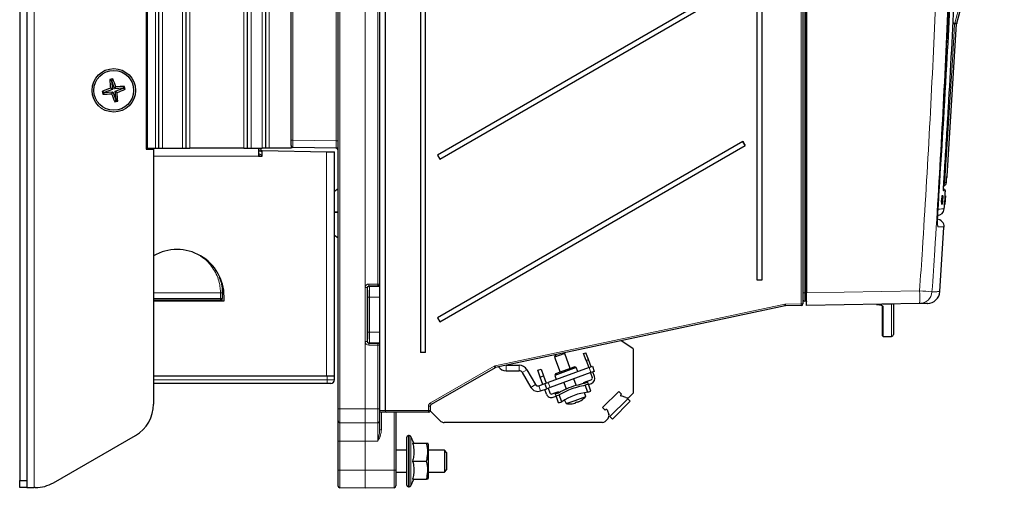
# Model space of a CAD drawing. Header units: millimetres. Extents: x 5 to 418, y 2 to 292.
# Tile 41 of 49: x 174 to 265, y 126 to 169. Entities that reach past the tile are written whole.
import ezdxf

# ---------------------------------------------------------------- set-up
doc = ezdxf.new("R2010")
doc.units = ezdxf.units.MM

msp = doc.modelspace()

# ---------------------------------------------------------------- linework, layer by layer
at = {"color": 7, "linetype": 'Continuous', "lineweight": 18}
for p, q in [((175.4007, 125.8844), (175.4007, 250.8844)), ((203.5645, 243.8177), (203.5645, 133.151)), ((205.8978, 133.151), (205.8978, 243.8177)), ((205.9036, 243.8177), (205.9036, 133.151)), ((246.3993, 243.1513), (246.3993, 143.8176)), ((246.5013, 143.8176), (246.5013, 243.1513)), ((185.834, 238.8177), (185.834, 157.151)), ((186.5674, 157.151), (186.5674, 238.8177)), ((187.234, 157.151), (187.234, 238.8177)), ((189.0674, 157.151), (189.0674, 238.8177)), ((189.734, 157.151), (189.734, 238.8177)), ((194.734, 157.151), (194.734, 238.8177)), ((195.4007, 157.151), (195.4007, 238.8177)), ((196.4007, 157.151), (196.4007, 238.8177)), ((197.0674, 157.151), (197.0674, 238.8177)), ((199.2311, 238.8177), (199.2311, 157.8904)), ((203.2369, 157.8204), (203.2369, 238.8177)), ((246.0704, 142.8148), (246.0704, 239.359)), ((207.0703, 144.6378), (207.0703, 182.9143)), ((260.2145, 168.6011), (260.2253, 168.6666)), ((260.3986, 168.6011), (260.2145, 168.6011)), ((260.2253, 168.6666), (260.4093, 168.6666)), ((199.0674, 157.8904), (199.2311, 157.8904)), ((199.2311, 157.8904), (203.2369, 157.8204)), ((196.2888, 156.8901), (196.3589, 156.9602)), ((203.2369, 157.8204), (203.4007, 157.8204)), ((196.0674, 156.4177), (186.4007, 156.4177)), ((196.2888, 156.8901), (196.0674, 156.8459)), ((196.2674, 156.5783), (196.0674, 156.6116)), ((196.2674, 156.5783), (196.4007, 156.4449)), ((196.4007, 156.7782), (196.2888, 156.8901)), ((202.334, 136.151), (202.334, 156.8177)), ((259.4823, 154.4493), (259.4826, 154.4543)), ((259.0719, 152.563), (259.0684, 152.5632)), ((259.3456, 152.5091), (259.3451, 152.5091)), ((259.0514, 152.2622), (259.049, 152.2624)), ((205.9065, 139.3306), (205.9065, 144.3048)), ((206.0702, 144.3048), (205.9065, 144.3048)), ((206.0702, 144.3048), (206.0702, 139.3306)), ((206.1235, 144.2515), (206.0702, 144.3048)), ((207.0674, 144.4711), (206.237, 144.4714)), ((206.237, 144.4714), (206.2902, 144.4182)), ((206.2399, 144.638), (207.0703, 144.6378)), ((206.2902, 144.4182), (207.234, 144.4182)), ((207.0674, 144.4528), (207.0674, 144.4711)), ((207.234, 144.6378), (207.0703, 144.6378)), ((186.4007, 143.8202), (192.5674, 143.8202)), ((192.5674, 143.8152), (186.4007, 143.8152)), ((192.5674, 143.8202), (192.5674, 143.8228)), ((192.5674, 143.8152), (192.5674, 143.8202)), ((192.5674, 143.3177), (192.5674, 143.8152)), ((192.5674, 143.8152), (192.734, 143.8152)), ((206.1378, 140.2171), (206.1378, 143.4183)), ((206.3045, 143.4183), (206.1378, 143.4183)), ((206.3045, 143.4183), (207.234, 143.4183)), ((206.3045, 143.4183), (206.3045, 140.2171)), ((246.3993, 143.8176), (246.234, 143.8176)), ((246.5013, 143.8176), (246.3993, 143.8176)), ((246.5013, 143.8176), (246.5674, 143.8176)), ((246.5674, 143.8235), (256.9847, 144.0053)), ((186.4007, 143.3177), (192.5674, 143.3177)), ((192.5674, 143.151), (192.5674, 143.3177)), ((192.5674, 143.3177), (192.734, 143.3177)), ((192.5674, 143.151), (192.5674, 143.0844)), ((217.8858, 137.114), (244.5525, 142.7822)), ((244.616, 142.7894), (246.0704, 142.8148)), ((246.0704, 142.8148), (246.234, 142.8148)), ((253.634, 142.5672), (253.634, 139.8073)), ((254.4007, 139.8073), (254.4007, 142.7792)), ((206.3045, 140.2171), (206.1378, 140.2171)), ((206.3045, 140.2171), (207.234, 140.2171)), ((206.0702, 139.3306), (205.9065, 139.3306)), ((206.0702, 139.3306), (206.1235, 139.3839)), ((206.2902, 139.2172), (206.237, 139.164)), ((206.237, 139.164), (207.0674, 139.1643)), ((207.0703, 138.9976), (206.2399, 138.9974)), ((206.2902, 139.2172), (207.234, 139.2172)), ((207.0674, 139.1643), (207.0674, 139.1826)), ((207.0703, 133.151), (207.0703, 138.9976)), ((207.0703, 138.9976), (207.234, 138.9976)), ((211.9037, 133.6786), (217.7884, 137.0766)), ((218.8768, 137.151), (218.8768, 136.651)), ((220.0862, 137.151), (220.0862, 136.651)), ((202.4007, 135.8177), (202.4007, 136.151)), ((220.8079, 136.7344), (220.3749, 136.4844)), ((226.7007, 136.4774), (226.5297, 136.9472)), ((186.4007, 135.8177), (202.4007, 135.8177)), ((202.4007, 135.8177), (202.4007, 135.4844)), ((202.4007, 135.8177), (203.0674, 135.8177)), ((221.5969, 135.3678), (221.1639, 135.1178)), ((221.8936, 135.2598), (222.0646, 134.79)), ((222.7709, 135.5791), (222.9419, 135.1093)), ((211.737, 132.9844), (211.737, 133.3898)), ((211.737, 133.3898), (211.9007, 133.3898)), ((203.4007, 133.151), (203.5645, 133.151)), ((203.5645, 133.151), (203.5645, 131.8585)), ((203.5645, 133.151), (205.8978, 133.151)), ((205.8978, 133.151), (205.9036, 133.151)), ((205.8978, 131.8178), (205.8978, 133.151)), ((205.9036, 133.151), (205.9036, 131.8178)), ((205.9036, 133.151), (207.0703, 133.151)), ((207.0703, 131.8381), (207.0703, 133.151)), ((207.234, 133.151), (207.0703, 133.151)), ((207.234, 132.9844), (207.734, 132.9844)), ((207.3978, 132.8177), (207.3978, 131.2032)), ((207.734, 132.9844), (211.737, 132.9844)), ((208.5703, 127.4844), (208.5703, 132.8177)), ((211.737, 132.9844), (211.9007, 132.9844)), ((203.5645, 131.8585), (203.5645, 130.151)), ((205.8978, 130.151), (205.8978, 131.8178)), ((205.9036, 131.8178), (205.9036, 130.151)), ((207.0703, 130.151), (207.0703, 131.8381)), ((207.234, 131.2032), (207.3978, 131.2032)), ((209.9007, 130.6844), (209.9007, 125.951)), ((209.9612, 125.951), (209.9612, 130.6844)), ((203.4007, 130.151), (203.5645, 130.151)), ((205.8978, 130.151), (203.5645, 130.151)), ((203.5645, 130.151), (203.5645, 127.4844)), ((205.8978, 130.151), (205.9036, 130.151)), ((205.8978, 127.4844), (205.8978, 130.151)), ((207.0703, 130.151), (205.9036, 130.151)), ((205.9036, 130.151), (205.9036, 127.4844)), ((210.1122, 130.5881), (210.1122, 126.0473)), ((203.4007, 127.4844), (203.5645, 127.4844)), ((203.5645, 127.4844), (203.5645, 125.8585)), ((203.5645, 127.4844), (205.8978, 127.4844)), ((205.8978, 127.4844), (205.9036, 127.4844)), ((205.8978, 125.8178), (205.8978, 127.4844)), ((205.9036, 127.4844), (208.5703, 127.4844)), ((205.9036, 127.4844), (205.9036, 125.8178)), ((208.5703, 125.8643), (208.5703, 127.4844)), ((208.5703, 127.4844), (208.734, 127.4844))]:
    msp.add_line(p, q, dxfattribs=at)
at = {"color": 7, "linetype": 'Continuous', "lineweight": 25}
for p, q in [((174.0674, 250.2177), (174.0674, 126.551)), ((174.734, 250.2177), (174.734, 126.551)), ((203.4007, 133.151), (203.4007, 243.8177)), ((246.5674, 243.1455), (246.5674, 143.8235)), ((185.734, 238.8844), (185.734, 157.051)), ((186.9007, 157.151), (186.9007, 238.8177)), ((189.4007, 157.151), (189.4007, 238.8177)), ((195.0674, 157.151), (195.0674, 238.8177)), ((196.734, 157.151), (196.734, 238.8177)), ((199.0674, 157.8904), (199.0674, 238.8177)), ((246.234, 239.359), (246.234, 142.8148)), ((207.734, 238.0845), (207.734, 132.9844)), ((211.0091, 238.3177), (211.0091, 138.3177)), ((211.45, 138.3177), (211.45, 238.3177)), ((242.0091, 144.9844), (242.0091, 238.3177)), ((242.45, 238.3177), (242.45, 144.9844)), ((207.234, 182.9143), (207.234, 144.6378)), ((260.4093, 168.6666), (262.5867, 176.7926)), ((240.6927, 172.7772), (212.5498, 156.5263)), ((212.7665, 156.151), (240.9093, 172.4019)), ((259.5233, 154.5717), (260.3986, 168.6011)), ((182.5253, 163.3671), (182.3659, 163.4813)), ((182.5442, 163.3713), (182.5253, 163.3671)), ((182.5253, 163.3671), (182.6105, 162.5625)), ((182.5442, 163.3713), (182.6392, 163.5429)), ((182.8122, 162.6079), (182.5442, 163.3713)), ((182.6105, 162.5625), (181.8471, 162.2945)), ((182.6105, 162.5625), (182.4242, 162.6803)), ((182.8122, 162.6079), (182.93, 162.7942)), ((183.6167, 162.6931), (182.8122, 162.6079)), ((182.8576, 162.4062), (183.621, 162.6742)), ((182.9428, 161.6017), (182.8576, 162.4062)), ((182.8576, 162.4062), (183.0439, 162.2884)), ((183.6167, 162.6931), (183.731, 162.8525)), ((183.621, 162.6742), (183.6167, 162.6931)), ((183.621, 162.6742), (183.7925, 162.5792)), ((181.8471, 162.2945), (181.6756, 162.3895)), ((181.8513, 162.2756), (181.7371, 162.1162)), ((181.8471, 162.2945), (181.8513, 162.2756)), ((181.8513, 162.2756), (182.6559, 162.3608)), ((182.6559, 162.3608), (182.5381, 162.1745)), ((182.6559, 162.3608), (182.9239, 161.5974)), ((182.9239, 161.5974), (182.8289, 161.4259)), ((182.9239, 161.5974), (182.9428, 161.6017)), ((182.9428, 161.6017), (183.1022, 161.4874)), ((199.0674, 157.3904), (199.0674, 157.8904)), ((185.834, 157.151), (185.734, 157.151)), ((185.734, 157.051), (186.4007, 157.051)), ((185.834, 157.151), (186.5674, 157.151)), ((186.4007, 157.051), (186.4007, 133.5824)), ((186.5674, 157.151), (186.9007, 157.151)), ((186.9007, 157.151), (187.234, 157.151)), ((187.234, 157.151), (189.0674, 157.151)), ((189.0674, 157.151), (189.4007, 157.151)), ((189.4007, 157.151), (189.734, 157.151)), ((194.734, 157.151), (189.734, 157.151)), ((194.734, 157.151), (195.0674, 157.151)), ((195.0674, 157.151), (195.4007, 157.151)), ((195.4007, 157.151), (196.4007, 157.151)), ((196.0674, 157.151), (196.0674, 156.4177)), ((196.0674, 156.9474), (196.2685, 156.9876)), ((196.3589, 156.9602), (196.4007, 156.9184)), ((196.734, 157.151), (196.4007, 157.151)), ((196.4007, 156.4177), (196.4007, 156.951)), ((196.4007, 156.951), (202.334, 156.8177)), ((197.0674, 157.151), (196.734, 157.151)), ((199.0674, 157.151), (197.0674, 157.151)), ((199.0674, 157.3904), (199.0674, 157.151)), ((203.2369, 157.1539), (199.2311, 157.2238)), ((240.6927, 157.7772), (212.5498, 141.5263)), ((212.7665, 141.151), (240.9093, 157.4019)), ((240.9093, 157.4019), (240.6927, 157.7772)), ((196.0674, 156.5446), (196.1943, 156.4177)), ((196.0674, 156.4177), (196.4007, 156.4177)), ((202.334, 156.8177), (203.0674, 156.8177)), ((203.0674, 136.151), (203.0674, 156.8177)), ((212.5498, 156.5263), (212.7665, 156.151)), ((203.4007, 153.401), (203.0674, 153.1676)), ((259.1514, 153.3954), (259.2089, 153.3903)), ((258.998, 152.5433), (258.982, 152.1774)), ((259.0312, 152.5411), (258.998, 152.5433)), ((259.0146, 152.5431), (258.998, 152.5433)), ((259.0479, 152.5409), (259.0146, 152.5431)), ((259.0312, 152.5411), (259.0152, 152.1751)), ((259.0152, 152.1751), (259.0479, 152.5409)), ((259.0479, 152.5409), (259.0312, 152.5411)), ((259.0374, 152.7523), (259.0377, 152.7592)), ((259.0709, 152.757), (259.0377, 152.7592)), ((259.0377, 152.7592), (259.0379, 152.7592)), ((259.0761, 152.757), (259.0432, 152.7591)), ((259.057, 152.4035), (259.0709, 152.757)), ((259.0577, 151.9916), (259.0974, 152.5877)), ((259.0901, 152.7568), (259.0579, 152.759)), ((259.1125, 152.7566), (259.0615, 151.9916)), ((259.0953, 152.7568), (259.0621, 152.4023)), ((259.0953, 152.7568), (259.0632, 152.7589)), ((259.0761, 152.757), (259.0684, 152.5632)), ((259.0829, 152.475), (259.069, 152.476)), ((259.0709, 152.757), (259.0761, 152.757)), ((259.0719, 152.563), (259.0901, 152.7568)), ((259.0889, 152.5654), (259.0774, 152.5662)), ((259.11, 152.7566), (259.0781, 152.7587)), ((259.1125, 152.7566), (259.0806, 152.7587)), ((259.0829, 152.475), (259.0889, 152.5654)), ((259.0901, 152.7568), (259.0953, 152.7568)), ((259.0977, 152.7496), (259.1034, 152.7684)), ((259.1367, 152.7661), (259.1041, 152.7683)), ((259.11, 152.7566), (259.1125, 152.7566)), ((259.1335, 152.5437), (259.1277, 152.5206)), ((259.3027, 152.5354), (259.2794, 152.1695)), ((259.336, 152.5332), (259.3027, 152.5354)), ((259.3048, 152.5354), (259.3027, 152.5354)), ((259.3381, 152.5332), (259.3048, 152.5354)), ((259.3127, 152.1673), (259.3381, 152.5332)), ((259.336, 152.5332), (259.3127, 152.1673)), ((259.3535, 152.7493), (259.3203, 152.7516)), ((259.3542, 152.7493), (259.3213, 152.7515)), ((259.3214, 152.1707), (259.3459, 152.5279)), ((259.3559, 152.7493), (259.3237, 152.7515)), ((259.3473, 152.5278), (259.3242, 152.1706)), ((259.3566, 152.7493), (259.3245, 152.7515)), ((259.3582, 152.7493), (259.3263, 152.7515)), ((259.3611, 152.7493), (259.3287, 152.7515)), ((259.3616, 152.7493), (259.3291, 152.7515)), ((259.3311, 152.3472), (259.3371, 152.4355)), ((259.3312, 152.396), (259.3535, 152.7493)), ((259.3458, 152.5198), (259.3313, 152.308)), ((259.3566, 152.7493), (259.3317, 152.3947)), ((259.3326, 152.308), (259.3456, 152.5091)), ((259.3371, 152.4355), (259.3346, 152.4357)), ((259.3381, 152.5332), (259.336, 152.5332)), ((259.3542, 152.7493), (259.3419, 152.5556)), ((259.3438, 152.5434), (259.3421, 152.5435)), ((259.3423, 152.5555), (259.3559, 152.7493)), ((259.3438, 152.5434), (259.344, 152.5532)), ((259.3535, 152.7493), (259.3542, 152.7493)), ((259.3547, 152.656), (259.3611, 152.7493)), ((259.3616, 152.7493), (259.3556, 152.656)), ((259.3559, 152.7493), (259.3566, 152.7493)), ((259.3611, 152.7493), (259.3616, 152.7493)), ((259.0152, 152.1751), (258.982, 152.1774)), ((259.0185, 151.992), (258.9852, 151.9943)), ((259.0185, 151.992), (259.057, 152.4035)), ((259.0236, 151.992), (259.0185, 151.992)), ((259.0483, 152.2552), (259.0236, 151.992)), ((259.0408, 151.9918), (259.0237, 151.993)), ((259.057, 152.4035), (259.0357, 152.405)), ((259.0408, 151.9918), (259.0514, 152.2622)), ((259.0459, 151.9918), (259.0408, 151.9918)), ((259.0621, 152.4023), (259.0459, 151.9918)), ((259.0577, 151.9916), (259.0459, 151.9924)), ((259.0845, 151.9816), (259.0521, 151.9837)), ((259.0615, 151.9916), (259.0577, 151.9916)), ((259.097, 152.3797), (259.0874, 152.3803)), ((259.1112, 152.2613), (259.1138, 152.2361)), ((259.3024, 151.9844), (259.2691, 151.9866)), ((259.3066, 151.9746), (259.2748, 151.9767)), ((259.3127, 152.1673), (259.2794, 152.1695)), ((259.3024, 151.9844), (259.3312, 152.396)), ((259.303, 151.9844), (259.3024, 151.9844)), ((259.3215, 152.2476), (259.303, 151.9844)), ((259.3052, 151.9844), (259.303, 151.9845)), ((259.3052, 151.9844), (259.3223, 152.2547)), ((259.3058, 151.9844), (259.3052, 151.9844)), ((259.3317, 152.3947), (259.3058, 151.9844)), ((259.3092, 151.9844), (259.3086, 151.9844)), ((259.3219, 152.1707), (259.3092, 151.9844)), ((259.3116, 151.9844), (259.3092, 151.9845)), ((259.3122, 151.9844), (259.3116, 151.9844)), ((259.3198, 152.1903), (259.3188, 152.1904)), ((259.3209, 152.2001), (259.3194, 152.2002)), ((259.3198, 152.1903), (259.3209, 152.2001)), ((259.3234, 152.2153), (259.3204, 152.2155)), ((259.3312, 152.396), (259.3285, 152.3961)), ((259.3311, 152.3472), (259.3287, 152.3474)), ((203.4007, 151.2551), (203.0674, 151.2444)), ((203.0674, 151.2411), (203.4007, 151.2517)), ((258.8539, 143.9376), (259.2151, 149.8926)), ((203.0674, 149.1344), (203.4007, 148.901)), ((192.6905, 144.8177), (192.6123, 144.8177)), ((207.234, 144.6378), (207.234, 144.6288)), ((207.234, 144.6288), (207.234, 139.0066)), ((242.45, 144.9844), (242.0091, 144.9844)), ((192.734, 143.8177), (192.734, 143.8152)), ((192.734, 143.8152), (192.734, 143.3177)), ((192.9007, 143.0844), (192.9007, 143.4844)), ((246.5674, 143.4904), (246.5013, 143.4893)), ((246.5674, 142.657), (246.5674, 143.8235)), ((192.5674, 143.151), (186.4007, 143.151)), ((186.4007, 143.0844), (192.9007, 143.0844)), ((192.734, 143.0844), (192.734, 143.3177)), ((244.5841, 142.6192), (217.9174, 136.951)), ((246.0703, 142.6482), (244.6159, 142.6228)), ((246.5013, 143.0517), (246.3993, 143.0526)), ((256.9847, 142.8388), (246.5674, 142.657)), ((253.5674, 142.6328), (253.5553, 142.6464)), ((254.4007, 142.7792), (253.5674, 142.7792)), ((253.5674, 139.874), (253.5674, 142.6328)), ((254.5674, 142.7966), (254.5674, 139.974)), ((212.5498, 141.5263), (212.7665, 141.151)), ((253.634, 139.8073), (254.4007, 139.8073)), ((207.234, 139.0066), (207.234, 138.9976)), ((207.234, 138.9976), (207.234, 133.151)), ((230.5598, 138.6838), (229.4744, 139.4075)), ((211.45, 138.3177), (211.0091, 138.3177)), ((223.4462, 138.1096), (223.3466, 137.896)), ((223.7795, 138.0536), (223.3466, 137.896)), ((223.4462, 138.1096), (223.5556, 138.1494)), ((224.2863, 138.238), (223.7795, 138.0536)), ((224.2863, 138.238), (224.188, 138.2838)), ((224.7925, 136.847), (224.2863, 138.238)), ((226.0263, 138.2328), (226.2456, 138.3126)), ((226.2543, 137.6064), (226.0263, 138.2328)), ((226.4736, 137.6862), (226.2456, 138.3126)), ((230.634, 134.7558), (230.634, 138.5452)), ((218.8605, 137.1514), (218.8768, 137.151)), ((218.8768, 137.151), (220.0862, 137.151)), ((223.3466, 137.896), (223.8528, 136.505)), ((225.2154, 137.0009), (223.43, 136.3511)), ((225.3436, 136.9412), (225.2154, 137.0009)), ((226.2543, 137.6064), (226.4736, 137.6862)), ((226.2543, 137.6064), (226.4984, 136.9358)), ((226.7176, 137.0156), (226.4736, 137.6862)), ((226.5297, 136.9472), (226.8429, 137.0612)), ((226.8429, 137.0612), (227.0139, 136.5914)), ((202.4007, 136.151), (186.4007, 136.151)), ((203.0674, 136.151), (202.4007, 136.151)), ((203.0674, 135.8177), (203.0674, 136.151)), ((217.8687, 136.9323), (211.9841, 133.5342)), ((218.8768, 136.651), (220.0862, 136.651)), ((220.3749, 136.4844), (221.1639, 135.1178)), ((220.8079, 136.7344), (221.5969, 135.3678)), ((221.7977, 136.6937), (222.1109, 136.8077)), ((222.0257, 136.0673), (221.7977, 136.6937)), ((222.0257, 136.0673), (222.3389, 136.1813)), ((222.1109, 136.8077), (222.3389, 136.1813)), ((222.3389, 136.1813), (222.583, 135.5107)), ((226.5297, 136.9472), (222.7709, 135.5791)), ((226.7007, 136.4774), (222.9419, 135.1093)), ((225.3436, 136.9412), (223.3702, 136.2229)), ((223.43, 136.3511), (223.3702, 136.2229)), ((223.3702, 136.2229), (223.507, 135.8471)), ((225.4804, 136.5653), (225.3436, 136.9412)), ((226.6694, 136.466), (226.8244, 136.0402)), ((227.0139, 136.5914), (226.7007, 136.4774)), ((227.0436, 136.12), (226.8887, 136.5458)), ((202.4007, 135.4844), (186.4007, 135.4844)), ((202.734, 135.4844), (202.4007, 135.4844)), ((221.8936, 135.2598), (222.4577, 135.4651)), ((222.2698, 135.3967), (222.0257, 136.0673)), ((222.4577, 135.4651), (222.7709, 135.5791)), ((222.6287, 134.9953), (222.4577, 135.4651)), ((224.1949, 135.5653), (224.4068, 134.9829)), ((225.3465, 135.325), (225.1346, 135.9073)), ((226.0208, 135.5704), (226.3645, 135.6955)), ((226.1115, 135.5039), (226.3965, 135.6076)), ((226.4647, 135.4202), (226.1798, 135.3165)), ((226.418, 134.6619), (226.1798, 135.3165)), ((226.3645, 135.6955), (226.7247, 135.8266)), ((226.3645, 135.6955), (226.3965, 135.6076)), ((226.4647, 135.4202), (226.3965, 135.6076)), ((226.703, 134.7656), (226.4647, 135.4202)), ((226.4785, 135.3822), (226.7448, 135.4792)), ((222.0646, 134.79), (222.6287, 134.9953)), ((222.5957, 134.5011), (222.4408, 134.9269)), ((222.9419, 135.1093), (222.6287, 134.9953)), ((222.754, 135.0409), (222.909, 134.6151)), ((223.1226, 134.5155), (223.3888, 134.6124)), ((223.2366, 134.2023), (223.5028, 134.2992)), ((223.3888, 134.6124), (223.7326, 134.7375)), ((223.4208, 134.5245), (223.3888, 134.6124)), ((223.4208, 134.5245), (223.7058, 134.6283)), ((223.489, 134.3371), (223.4208, 134.5245)), ((223.489, 134.3371), (223.774, 134.4408)), ((223.7273, 133.6825), (223.489, 134.3371)), ((224.0123, 133.7862), (223.774, 134.4408)), ((225.2442, 133.922), (226.224, 134.2786)), ((226.224, 134.2786), (226.1209, 134.626)), ((226.418, 134.6619), (226.703, 134.7656)), ((227.7736, 133.254), (229.2644, 134.7448)), ((229.5166, 134.4926), (229.2644, 134.7448)), ((229.5166, 134.4926), (229.4536, 134.4295)), ((229.9036, 134.169), (229.4731, 134.3367)), ((230.2603, 134.2439), (230.5364, 134.5201)), ((211.9007, 133.3898), (211.9007, 132.9844)), ((223.7273, 133.6825), (224.0123, 133.7862)), ((224.2629, 133.9498), (224.4072, 133.6174)), ((224.4072, 133.6174), (225.2442, 133.922)), ((225.26, 133.6862), (225.2616, 133.6755)), ((225.5544, 133.7836), (225.5553, 133.7823)), ((230.0923, 134.076), (228.4424, 132.4261)), ((230.328, 133.8403), (228.6781, 132.1904)), ((230.328, 133.8403), (230.0923, 134.076)), ((203.4007, 132.0251), (203.4007, 133.151)), ((207.234, 133.151), (207.234, 132.0048)), ((207.9007, 132.8177), (207.4007, 132.8177)), ((211.734, 132.8177), (207.9007, 132.8177)), ((208.734, 132.8177), (208.734, 127.4844)), ((212.7847, 132.0503), (211.8948, 132.9403)), ((227.7736, 133.254), (228.0258, 133.0018)), ((228.0889, 133.0648), (228.0258, 133.0018)), ((228.1817, 133.0453), (228.3494, 132.6148)), ((203.4007, 130.151), (203.4007, 132.0251)), ((205.8978, 131.8178), (203.5645, 131.8585)), ((207.0703, 131.8381), (205.9036, 131.8178)), ((207.234, 132.0048), (207.234, 131.2032)), ((227.7626, 131.8844), (213.1854, 131.8844)), ((228.2745, 132.2581), (227.9983, 131.982)), ((228.6781, 132.1904), (228.4424, 132.4261)), ((177.1742, 126.3309), (184.734, 130.6956)), ((209.9612, 130.6844), (209.9007, 130.6844)), ((203.4007, 127.4844), (203.4007, 130.151)), ((209.734, 126.1177), (209.734, 130.5177)), ((210.3938, 129.9844), (210.1122, 130.5881)), ((210.2736, 129.9844), (211.5642, 129.9844)), ((211.734, 129.8177), (211.6674, 129.9844)), ((211.734, 128.3177), (211.734, 129.8177)), ((209.734, 129.3177), (208.734, 129.3177)), ((213.2007, 129.3177), (211.734, 129.3177)), ((213.4007, 129.1177), (213.2007, 129.3177)), ((213.2007, 129.3177), (213.2007, 127.9613)), ((213.4007, 129.1177), (213.4007, 128.0326)), ((210.2736, 128.3177), (211.5642, 128.3177)), ((211.734, 126.8177), (211.734, 128.3177)), ((213.2007, 127.9613), (213.2007, 127.3177)), ((213.4007, 128.0326), (213.4007, 127.5177)), ((203.4007, 126.0251), (203.4007, 127.4844)), ((208.734, 127.4844), (208.734, 126.0309)), ((208.734, 127.3177), (209.734, 127.3177)), ((211.734, 127.3177), (213.2007, 127.3177)), ((213.2007, 127.3177), (213.4007, 127.5177)), ((174.0674, 126.551), (174.734, 126.551)), ((174.0674, 125.8844), (174.0674, 126.551)), ((174.734, 126.551), (174.734, 125.8844)), ((210.1122, 126.0473), (210.3938, 126.651)), ((210.2736, 126.651), (211.5642, 126.651)), ((211.6674, 126.651), (211.734, 126.8177)), ((174.734, 125.8844), (174.0674, 125.8844)), ((174.734, 125.8844), (175.4007, 125.8844)), ((175.5075, 125.8844), (175.4007, 125.8844)), ((205.8978, 125.8178), (203.5645, 125.8585)), ((208.5703, 125.8643), (205.9036, 125.8178)), ((209.9007, 125.951), (209.9612, 125.951))]:
    msp.add_line(p, q, dxfattribs=at)
at = {"color": 7, "linetype": 'Continuous', "lineweight": 18, "flags": 128}
for points in [[(264.7892, 185.6784), (264.6164, 185.0345), (263.9255, 182.4589), (261.1616, 172.1567), (260.2253, 168.6666)], [(260.2145, 168.6011), (260.173, 167.9357), (260.0067, 165.2742), (259.3115, 154.1458)], [(259.1886, 153.2788), (259.192, 153.2602), (259.193, 153.228)], [(258.671, 149.9024), (258.6659, 150.0367), (258.6447, 150.134)]]:
    msp.add_lwpolyline(points, dxfattribs=at)
at = {"color": 7, "linetype": 'Continuous', "lineweight": 25, "flags": 128}
for points in [[(259.3303, 152.7512), (259.3336, 152.8009), (259.3472, 153.0074), (259.3607, 153.2138)], [(259.251, 151.5625), (259.2649, 151.7689), (259.2787, 151.9753), (259.2793, 151.9845)]]:
    msp.add_lwpolyline(points, dxfattribs=at)
at = {"color": 7, "linetype": 'Continuous', "lineweight": 25}
for radius in [2, 1.8333]:
    msp.add_circle((182.734, 162.4844), radius, dxfattribs=at)
at = {"color": 7, "linetype": 'Continuous', "lineweight": 18}
for centre, radius, start, end in [((257.347, 125.4103), 43.2859, 86.201525, 86.465978), ((257.2509, 158.2556), 10.8276, 74.055713, 75.177151), ((192.9291, 156.2435), 3.4213, 10.894636, 12.561301), ((258.9742, 153.9998), 0.3334, 314.54316, 356.43635), ((258.396, 140.7255), 13.4515, 86.097181, 86.429568), ((258.0168, 151.5804), 0.6674, 330.838157, 356.172617), ((206.2902, 144.2515), 0.1667, 90.020437, 179.979563), ((203.7521, 144.5981), 2.4881, 357.08066, 0.91934), ((204.5825, 144.5978), 2.4881, 357.08066, 0.91934), ((207.0674, 144.6378), 0.1667, 269.995637, 359.995636), ((207.0674, 144.6195), 0.1667, 269.995637, 359.995636), ((192.609, 142.4504), 1.373, 84.774686, 91.737475), ((192.609, 142.4426), 1.3782, 84.794765, 91.730831), ((238.3084, -133.5021), 278.1351, 85.914167, 86.149791), ((240.2692, 143.4221), 16.7256, 358.001617, 1.998383), ((256.9632, 144.0037), 1.1651, 271.055906, 356.181663), ((244.6218, 142.4561), 0.3333, 91, 102), ((242.2488, 142.2502), 2.3643, 8.977945, 13.003229), ((242.2936, 142.7073), 2.3238, 357.916921, 2.026529), ((243.748, 142.7326), 2.3238, 357.916921, 2.026529), ((253.6335, 142.6333), 0.0661, 180.482328, 270.474341), ((206.2902, 139.3839), 0.1667, 180.020437, 269.979563), ((203.7521, 139.0373), 2.4881, 359.08066, 2.91934), ((207.0674, 139.0159), 0.1667, 0.004364, 90.004363), ((204.5825, 139.0375), 2.4881, 359.08066, 2.91934), ((207.0674, 138.9976), 0.1667, 0.004364, 90.004363), ((215.5621, 135.7431), 2.5951, 27.273661, 30.921298), ((215.5821, 136.582), 2.3643, 8.977945, 13.003229), ((209.6775, 132.345), 2.5951, 27.273661, 30.921298), ((209.413, 132.9427), 2.3244, 356.916993, 1.026787)]:
    msp.add_arc(centre, radius, start, end, dxfattribs=at)
at = {"color": 7, "linetype": 'Continuous', "lineweight": 25}
for centre, radius, start, end in [((260.7313, 168.5803), 0.3333, 165, 176.429851), ((186.7837, 144.5062), 19.4826, 102.282407, 103.106279), ((200.8871, 164.4267), 18.5453, 182.922076, 185.403529), ((165.5014, 156.4558), 18.5453, 19.985157, 22.466609), ((188.7626, 145.2517), 18.5453, 109.985157, 112.466609), ((184.6764, 144.3313), 18.5453, 92.922076, 95.403529), ((176.7055, 179.717), 18.5453, 289.985157, 292.466609), ((164.7558, 158.4347), 19.4826, 12.282407, 13.106279), ((200.7122, 166.5341), 19.4826, 192.282407, 193.106279), ((180.7917, 180.6375), 18.5453, 272.922076, 275.403529), ((199.9667, 168.5129), 18.5453, 199.985157, 202.466609), ((178.6843, 180.4626), 19.4826, 282.282407, 283.106279), ((164.581, 160.542), 18.5453, 2.922076, 5.403529), ((196.2881, 156.8895), 0.1, 45, 101.309932), ((199.234, 157.3904), 0.1667, 180, 269), ((203.234, 156.9872), 0.1667, 0, 89), ((256.0942, 166.4177), 17.6597, 209.293054, 210.698955), ((259.1907, 154.5929), 0.3333, 331.940737, 356.223915), ((259.1944, 153.2243), 0.1667, 357.305826, 85), ((258.5861, 151.6103), 0.6667, 273, 355.664366), ((258.5799, 149.9339), 0.6667, 355.705391, 88.999998), ((188.5674, 143.4844), 4.3333, 360, 120), ((257.6923, 144.018), 1.1667, 271, 355.920149), ((192.5674, 143.3177), 0.1667, 270, 0), ((244.6188, 142.4561), 0.1667, 91, 102), ((246.0674, 142.8148), 0.1667, 271, 0), ((246.4007, 143.2193), 0.1667, 179.999989, 269.5), ((246.5007, 142.9851), 0.0667, 48.174647, 89.5), ((246.5007, 142.9851), 0.0667, 0.000011, 26.251929), ((253.634, 139.874), 0.0667, 180, 270), ((254.4007, 139.974), 0.1667, 270, 0), ((230.4674, 138.5452), 0.1667, 0, 56.309932), ((218.8768, 137.4844), 0.8333, 214.750453, 270), ((220.0862, 136.3177), 0.8333, 30, 90), ((220.0862, 136.3177), 0.3333, 30, 90), ((226.5738, 135.949), 0.5, 290, 20), ((202.734, 135.8177), 0.3333, 270, 0), ((221.8096, 135.4905), 0.2455, 210, 290), ((226.6677, 135.9832), 0.1667, 290, 20), ((221.8096, 135.4905), 0.7455, 210, 290), ((223.0656, 134.6721), 0.5, 200, 290), ((223.0656, 134.6721), 0.1667, 200, 290), ((226.8679, 129.6831), 4.9991, 95.163487, 124.836513), ((224.7192, 135.5867), 1.9939, 302.913678, 319.000334), ((229.4936, 134.3895), 0.0567, 135, 248.723329), ((230.3007, 134.7558), 0.3333, 315, 0), ((183.0674, 133.5824), 3.3333, 300, 0), ((224.7192, 135.5867), 1.9939, 260.999666, 277.086322), ((224.7387, 135.328), 1.7345, 277.421303, 286.746065), ((224.9637, 133.6196), 0.0117, 265.38939, 289.557821), ((225.1281, 133.8114), 0.1817, 307.413853, 332.229001), ((225.0831, 133.991), 0.3626, 299.507178, 318.458564), ((224.65, 135.6747), 2.05, 288.15747, 291.84253), ((224.7149, 135.7005), 2.0521, 288.158406, 289.948319), ((225.4661, 134.1305), 0.3626, 261.541436, 280.492822), ((224.7776, 135.5413), 1.9217, 293.118572, 301.955165), ((224.8705, 135.3759), 1.7345, 293.253935, 302.578697), ((225.7954, 133.9241), 0.0133, 267.030506, 312.969494), ((230.0246, 134.4796), 0.3333, 248.723329, 315), ((207.4007, 132.9844), 0.1667, 180, 270), ((207.9007, 132.9844), 0.1667, 180, 270), ((211.734, 132.9844), 0.1667, 270, 0), ((228.1289, 133.0248), 0.0567, 21.276671, 135), ((228.0388, 132.4938), 0.3333, 315, 21.276671), ((203.5674, 132.0251), 0.1667, 180, 269), ((205.9007, 131.9844), 0.1667, 269, 271), ((207.0674, 132.0048), 0.1667, 271, 0), ((213.1854, 132.451), 0.5667, 225, 270), ((227.7626, 132.2177), 0.3333, 270, 315), ((209.9007, 130.5177), 0.1667, 90, 180), ((209.9612, 130.5177), 0.1667, 25, 90), ((175.5075, 129.2177), 3.3333, 270, 300), ((209.9007, 126.1177), 0.1667, 180, 270), ((203.5674, 126.0251), 0.1667, 180, 269), ((205.9007, 125.9844), 0.1667, 269, 271), ((208.5674, 126.0309), 0.1667, 271, 0), ((209.9612, 126.1177), 0.1667, 270, 335)]:
    msp.add_arc(centre, radius, start, end, dxfattribs=at)
at = {"color": 7, "linetype": 'Continuous', "lineweight": 18}
for centre, major_axis, ratio, start_param, end_param in [((199.234, 157.8905), (0.0029, 0.6667), 0.0043617, 1.5710438, 3.1415356), ((203.234, 157.8207), (-0.0029, 0.6668), 0.0043604, 3.1414975, 4.7119893), ((206.24, 144.3046), (0.2837, -0.1754), 0.999319, 2.1244316, 3.6949233), ((206.2371, 144.3046), (0.1382, -0.0936), 0.9983616, 2.1659046, 3.7363963), ((206.1233, 143.4183), (0, 0.8333), 0.0174551, 4.712389, 6.265732), ((206.2899, 143.4183), (0, 1), 0.0145459, 4.712389, 6.265732), ((206.1233, 140.2171), (0, 0.8333), 0.0174551, 3.1590459, 4.712389), ((206.2899, 140.2171), (0, 1), 0.0145459, 3.1590459, 4.712389), ((206.24, 139.3308), (0.2837, 0.1754), 0.999319, 2.588262, 4.1587537), ((206.2371, 139.3308), (0.1382, 0.0936), 0.9983616, 2.546789, 4.1172807), ((217.9551, 136.788), (0.0774, 0.3242), 0.9998603, 0.4437829, 0.7579963), ((212.0704, 133.3899), (0.2004, 0.2664), 0.9998065, 1.168458, 2.2157486)]:
    msp.add_ellipse(centre, major_axis=major_axis, ratio=ratio, start_param=start_param, end_param=end_param, dxfattribs=at)
at = {"color": 7, "linetype": 'Continuous', "lineweight": 25}
for centre, major_axis, ratio, start_param, end_param in [((207.4007, 144.4528), (0.3333, 0), 0.0174551, 3.1415927, 4.1887902), ((207.4007, 139.1826), (0.3333, 0), 0.0174551, 2.0943951, 3.1415927), ((217.9521, 136.788), (0.1402, 0.0901), 0.9996729, 1.2088715, 1.5230849), ((212.0674, 133.3899), (0.0915, 0.1394), 0.9995948, 1.1047155, 2.1520061)]:
    msp.add_ellipse(centre, major_axis=major_axis, ratio=ratio, start_param=start_param, end_param=end_param, dxfattribs=at)
at = {"color": 7, "linetype": 'Continuous', "lineweight": 18}
for points, knots in [([(256.9847, 144.0053), (257.0706, 145.2863), (257.4076, 150.3093), (257.9252, 159.0793), (258.4715, 170.3178), (258.9063, 181.5618), (259.0959, 189.0607), (259.1906, 192.8103)], [0, 0, 0, 0, 0.07883163, 0.30911085, 0.53941582, 0.76969503, 1, 1, 1, 1]), ([(260.3332, 192.7453), (260.2384, 188.9985), (260.0488, 181.5045), (259.6139, 170.2617), (259.0674, 159.0171), (258.5492, 150.2374), (258.2118, 145.2085), (258.1257, 143.9262)], [0, 0, 0, 0, 0.230063, 0.4601517, 0.6906156, 0.9211052, 1, 1, 1, 1]), ([(260.6426, 192.7825), (260.6302, 192.3382), (260.5682, 190.1168), (260.2737, 180.7878), (259.6991, 167.478), (258.9647, 155.9583), (258.6827, 151.5358)], [0, 0, 0, 0, 0.03228756, 0.16143818, 0.67806661, 1, 1, 1, 1]), ([(259.4456, 153.9815), (259.4559, 154.1124), (259.4683, 154.27), (259.4805, 154.4276), (259.4826, 154.4543)], [0, 0, 0, 0, 0.8306218, 1, 1, 1, 1]), ([(259.4826, 154.4543), (259.4849, 154.4829), (259.4895, 154.5401), (259.4928, 154.5689), (259.4938, 154.5711), (259.494, 154.5716)], [0, 0, 0, 0, 0.42897125, 0.85810667, 1, 1, 1, 1]), ([(259.494, 154.5716), (259.4969, 154.5717), (259.5114, 154.5719), (259.5278, 154.5722), (259.5195, 154.5721), (259.5175, 154.572)], [0, 0, 0, 0, 0.16048431, 0.80242771, 1, 1, 1, 1]), ([(259.193, 153.228), (259.1912, 153.2362), (259.1875, 153.2526), (259.1875, 153.3362), (259.1904, 153.4151), (259.1912, 153.4363)], [0, 0, 0, 0, 0.42271077, 0.84538629, 1, 1, 1, 1]), ([(259.3115, 154.1458), (259.3104, 154.1271), (259.3082, 154.0896), (259.3061, 154.0396), (259.3053, 154.002), (259.3057, 153.982), (259.3066, 153.9799), (259.307, 153.9791)], [0, 0, 0, 0, 0.21475054, 0.42957932, 0.64381482, 0.85755118, 1, 1, 1, 1]), ([(259.307, 153.9791), (259.3146, 153.9793), (259.3526, 153.9799), (259.4035, 153.9808), (259.4329, 153.9813), (259.4456, 153.9815)], [0, 0, 0, 0, 0.1241023, 0.6205161, 1, 1, 1, 1]), ([(259.3421, 153.215), (259.3462, 153.2146), (259.3588, 153.2135), (259.2594, 153.2222), (259.193, 153.228)], [0, 0, 0, 0, 0.3324436, 1, 1, 1, 1]), ([(258.6827, 151.5358), (258.7084, 151.5372), (258.8368, 151.5439), (259.0945, 151.5574), (259.2867, 151.5674), (259.2335, 151.5646), (259.2252, 151.5642)], [0, 0, 0, 0, 0.06913026, 0.34565994, 0.89877462, 1, 1, 1, 1]), ([(258.671, 149.9024), (258.6631, 149.9172), (258.6472, 149.9469), (258.6372, 150.1767), (258.6395, 150.5147), (258.6525, 150.8896), (258.6667, 151.1375), (258.6723, 151.2363)], [0, 0, 0, 0, 0.2147274, 0.4294036, 0.6437756, 0.8579588, 1, 1, 1, 1]), ([(259.21, 149.8929), (259.2204, 149.8927), (259.2621, 149.892), (259.0877, 149.895), (258.81, 149.8999), (258.671, 149.9024)], [0, 0, 0, 0, 0.1426922, 0.5712127, 1, 1, 1, 1]), ([(192.5674, 143.8228), (192.5622, 143.9726), (192.5418, 144.5669), (192.2458, 145.5903), (191.5944, 146.5102), (191.0428, 147.0173), (190.7847, 147.1673), (190.7228, 147.2033)], [0, 0, 0, 0, 0.11174004, 0.44320844, 0.77677302, 0.94645329, 1, 1, 1, 1]), ([(246.3993, 143.8176), (246.3993, 143.8176), (246.3993, 143.7328), (246.3993, 143.5619), (246.3992, 143.3327), (246.3992, 143.1591), (246.3992, 143.0663), (246.3993, 143.0566), (246.3993, 143.0526)], [0, 0, 0, 0, 0.0000167, 0.2128524, 0.4251518, 0.6432618, 0.8560736, 1, 1, 1, 1]), ([(258.1257, 143.9262), (258.2079, 143.9276), (258.468, 143.932), (258.7312, 143.9366), (258.8924, 143.9393), (258.8453, 143.9385), (258.8401, 143.9384)], [0, 0, 0, 0, 0.1786138, 0.5651012, 0.9518387, 1, 1, 1, 1]), ([(207.234, 131.2032), (207.2238, 131.065), (207.198, 130.7184), (207.1154, 130.3651), (207.0706, 130.1526), (207.0703, 130.151)], [0, 0, 0, 0, 0.3970256, 0.99559022, 1, 1, 1, 1]), ([(207.3978, 131.2032), (207.3784, 131.0496), (207.3322, 130.6824), (207.1623, 130.3476), (207.0709, 130.1524), (207.0703, 130.151)], [0, 0, 0, 0, 0.4166128, 0.9959381, 1, 1, 1, 1])]:
    msp.add_open_spline(points, degree=3, knots=knots, dxfattribs=at)
at = {"color": 7, "linetype": 'Continuous', "lineweight": 25}
for points, knots in [([(258.6723, 151.2363), (258.8892, 154.9771), (259.3231, 162.4592), (259.953, 176.2946), (260.2289, 186.3931), (260.4024, 192.7453)], [0, 0, 0, 0, 0.2705667, 0.5411635, 1, 1, 1, 1]), ([(259.2145, 153.8945), (259.2217, 154.0053), (259.2577, 154.5597), (259.4067, 156.8883), (259.9721, 166.2049), (260.5594, 178.2501), (260.8799, 188.5257), (260.9787, 191.6932)], [0, 0, 0, 0, 0.0088087, 0.0440433, 0.1849823, 0.7487663, 1, 1, 1, 1]), ([(203.4007, 157.151), (203.3917, 157.1512), (203.3693, 157.1516), (203.2843, 157.153), (203.2374, 157.1539), (203.2369, 157.1539)], [0, 0, 0, 0, 0.40153587, 0.99433077, 1, 1, 1, 1]), ([(196.0674, 156.6396), (196.0875, 156.637), (196.1563, 156.6279), (196.2206, 156.5974), (196.2666, 156.5786), (196.2674, 156.5783)], [0, 0, 0, 0, 0.28913862, 0.98900198, 1, 1, 1, 1]), ([(259.4451, 153.9742), (259.4467, 153.9938), (259.4592, 154.1522), (259.4715, 154.3106), (259.4823, 154.4493)], [0, 0, 0, 0, 0.1240776, 1, 1, 1, 1]), ([(259.4822, 154.4468), (259.4832, 154.4606), (259.4862, 154.4994), (259.4894, 154.5332), (259.4899, 154.5383), (259.4901, 154.54)], [0, 0, 0, 0, 0.2678678, 0.7537256, 1, 1, 1, 1]), ([(259.1893, 153.2687), (259.1893, 153.2685), (259.1896, 153.2668), (259.1885, 153.2813), (259.1881, 153.3255), (259.19, 153.395), (259.1911, 153.4363)], [0, 0, 0, 0, 0.0220433, 0.1973575, 0.5227903, 1, 1, 1, 1]), ([(259.1912, 153.4363), (259.1923, 153.4701), (259.1951, 153.5572), (259.2038, 153.7232), (259.2115, 153.846), (259.2145, 153.8945)], [0, 0, 0, 0, 0.277333, 0.7146433, 1, 1, 1, 1]), ([(259.2024, 153.6858), (259.2204, 153.6898), (259.2783, 153.7026), (259.3591, 153.7672), (259.4178, 153.8543), (259.4386, 153.9245), (259.444, 153.9611), (259.4452, 153.9752), (259.4455, 153.9808), (259.4456, 153.9815)], [0, 0, 0, 0, 0.1299785, 0.4188581, 0.7191212, 0.8943821, 0.9587431, 0.9943364, 1, 1, 1, 1]), ([(259.0684, 152.5632), (259.0679, 152.5502), (259.0672, 152.532), (259.0661, 152.5081), (259.0655, 152.4962), (259.0651, 152.4902)], [0, 0, 0, 0, 0.5612769, 0.7817626, 1, 1, 1, 1]), ([(259.0651, 152.4902), (259.0664, 152.5038), (259.0687, 152.5281), (259.0709, 152.5523), (259.0719, 152.563)], [0, 0, 0, 0, 0.5599999, 1, 1, 1, 1]), ([(259.0974, 152.5877), (259.0945, 152.5625), (259.0894, 152.5174), (259.0849, 152.488), (259.0829, 152.475)], [0, 0, 0, 0, 0.5596859, 1, 1, 1, 1]), ([(259.0889, 152.5654), (259.0926, 152.5924), (259.0992, 152.6405), (259.1067, 152.7211), (259.11, 152.7566)], [0, 0, 0, 0, 0.5604274, 1, 1, 1, 1]), ([(259.097, 152.3797), (259.1009, 152.4348), (259.1085, 152.5449), (259.1209, 152.6801), (259.1307, 152.7542), (259.1347, 152.7621), (259.1367, 152.7661)], [0, 0, 0, 0, 0.28049248, 0.55956971, 0.77961533, 1, 1, 1, 1]), ([(259.1306, 152.6779), (259.1294, 152.676), (259.127, 152.6723), (259.1214, 152.6313), (259.1122, 152.5373), (259.1058, 152.4449), (259.1013, 152.3801)], [0, 0, 0, 0, 0.1872234, 0.3739058, 0.5607363, 1, 1, 1, 1]), ([(259.1277, 152.5206), (259.1289, 152.5444), (259.1314, 152.5919), (259.1332, 152.6463), (259.1327, 152.6743), (259.1313, 152.6767), (259.1306, 152.6779)], [0, 0, 0, 0, 0.2805533, 0.5597389, 0.7796538, 1, 1, 1, 1]), ([(259.1367, 152.7661), (259.1379, 152.7634), (259.1405, 152.7578), (259.1405, 152.7024), (259.1379, 152.627), (259.1349, 152.5714), (259.1335, 152.5437)], [0, 0, 0, 0, 0.2800806, 0.5594487, 0.7795488, 1, 1, 1, 1]), ([(259.3463, 152.5549), (259.345, 152.5367), (259.3426, 152.5003), (259.3385, 152.4417), (259.3367, 152.4178), (259.3356, 152.4032)], [0, 0, 0, 0, 0.2804963, 0.5610033, 1, 1, 1, 1]), ([(259.3371, 152.4344), (259.3373, 152.4362), (259.3377, 152.4397), (259.3396, 152.464), (259.3425, 152.5055), (259.3445, 152.5362), (259.3456, 152.5517)], [0, 0, 0, 0, 0.2806803, 0.5609514, 0.7800568, 1, 1, 1, 1]), ([(259.3371, 152.4355), (259.3371, 152.4352), (259.337, 152.4347), (259.3371, 152.4345), (259.3371, 152.4344)], [0, 0, 0, 0, 0.5600031, 1, 1, 1, 1]), ([(259.3419, 152.5556), (259.3411, 152.5426), (259.3399, 152.5245), (259.3384, 152.5006), (259.3376, 152.4886), (259.3373, 152.4827)], [0, 0, 0, 0, 0.5612769, 0.7817626, 1, 1, 1, 1]), ([(259.3373, 152.4827), (259.3382, 152.4963), (259.3399, 152.5206), (259.3416, 152.5448), (259.3423, 152.5555)], [0, 0, 0, 0, 0.5599999, 1, 1, 1, 1]), ([(259.3523, 152.6611), (259.3521, 152.6594), (259.3517, 152.6562), (259.3494, 152.6254), (259.3466, 152.5848), (259.3448, 152.5572), (259.3438, 152.5434)], [0, 0, 0, 0, 0.2800014, 0.5591308, 0.7793201, 1, 1, 1, 1]), ([(259.344, 152.5532), (259.346, 152.5829), (259.35, 152.6423), (259.3547, 152.7086), (259.3575, 152.7444), (259.3579, 152.7477), (259.3582, 152.7493)], [0, 0, 0, 0, 0.2802532, 0.5595228, 0.7795924, 1, 1, 1, 1]), ([(259.3456, 152.5517), (259.3467, 152.5685), (259.3489, 152.6021), (259.3512, 152.6387), (259.3523, 152.6583), (259.3523, 152.6602), (259.3523, 152.6611)], [0, 0, 0, 0, 0.27946, 0.5589523, 0.7792553, 1, 1, 1, 1]), ([(259.3582, 152.7493), (259.3581, 152.7463), (259.358, 152.7402), (259.3552, 152.6931), (259.351, 152.6264), (259.3478, 152.5787), (259.3463, 152.5549)], [0, 0, 0, 0, 0.2801842, 0.55985531, 0.77999994, 1, 1, 1, 1]), ([(259.0532, 152.3077), (259.0523, 152.298), (259.0507, 152.2805), (259.049, 152.2629), (259.0483, 152.2552)], [0, 0, 0, 0, 0.5600016, 1, 1, 1, 1]), ([(259.0514, 152.2622), (259.0518, 152.2707), (259.0524, 152.2858), (259.053, 152.301), (259.0532, 152.3077)], [0, 0, 0, 0, 0.5599998, 1, 1, 1, 1]), ([(259.0845, 151.9816), (259.0825, 151.9858), (259.0786, 151.9942), (259.0816, 152.1105), (259.0886, 152.2468), (259.0942, 152.3353), (259.097, 152.3797)], [0, 0, 0, 0, 0.27995506, 0.55808759, 0.77891157, 1, 1, 1, 1]), ([(259.1138, 152.2361), (259.1106, 152.1969), (259.1044, 152.1188), (259.0956, 152.0334), (259.0887, 151.9878), (259.0859, 151.9836), (259.0845, 151.9816)], [0, 0, 0, 0, 0.28025625, 0.5595462, 0.77958943, 1, 1, 1, 1]), ([(259.1013, 152.3801), (259.0987, 152.339), (259.0934, 152.2571), (259.0878, 152.1471), (259.0869, 152.0811), (259.089, 152.0736), (259.09, 152.0698)], [0, 0, 0, 0, 0.281245, 0.5607156, 0.780138, 1, 1, 1, 1]), ([(259.09, 152.0698), (259.0913, 152.0727), (259.094, 152.0783), (259.1019, 152.1432), (259.1076, 152.2165), (259.1112, 152.2613)], [0, 0, 0, 0, 0.28071123, 0.56090458, 1, 1, 1, 1]), ([(259.3238, 152.2145), (259.3213, 152.1781), (259.3164, 152.1052), (259.3108, 152.0258), (259.3074, 151.9807), (259.3068, 151.9766), (259.3066, 151.9746)], [0, 0, 0, 0, 0.2794007, 0.5590642, 0.7793783, 1, 1, 1, 1]), ([(259.3066, 151.9746), (259.3066, 151.9776), (259.3067, 151.9836), (259.3101, 152.0403), (259.3147, 152.1128), (259.3181, 152.1645), (259.3198, 152.1903)], [0, 0, 0, 0, 0.2799105, 0.5592491, 0.7794763, 1, 1, 1, 1]), ([(259.3125, 152.0628), (259.3127, 152.0649), (259.3132, 152.0692), (259.3162, 152.1108), (259.3198, 152.1622), (259.3222, 152.1976), (259.3234, 152.2153)], [0, 0, 0, 0, 0.2798831, 0.5589932, 0.779319, 1, 1, 1, 1]), ([(259.3209, 152.2001), (259.3196, 152.1803), (259.317, 152.1408), (259.3139, 152.0914), (259.3124, 152.066), (259.3125, 152.0639), (259.3125, 152.0628)], [0, 0, 0, 0, 0.2808811, 0.5600727, 0.7796532, 1, 1, 1, 1]), ([(259.3251, 152.3002), (259.3244, 152.2904), (259.3232, 152.273), (259.322, 152.2554), (259.3215, 152.2476)], [0, 0, 0, 0, 0.5600016, 1, 1, 1, 1]), ([(259.3223, 152.2547), (259.3228, 152.2632), (259.3237, 152.2783), (259.3247, 152.2935), (259.3251, 152.3002)], [0, 0, 0, 0, 0.5599998, 1, 1, 1, 1]), ([(259.3234, 152.2153), (259.3248, 152.2365), (259.3276, 152.279), (259.3306, 152.3269), (259.3321, 152.3539), (259.3321, 152.3564), (259.3321, 152.3577)], [0, 0, 0, 0, 0.2797467, 0.5591709, 0.7794436, 1, 1, 1, 1]), ([(259.3356, 152.4032), (259.3353, 152.3956), (259.3345, 152.3805), (259.3313, 152.3293), (259.3276, 152.2714), (259.325, 152.2335), (259.3238, 152.2145)], [0, 0, 0, 0, 0.2798072, 0.5591854, 0.7794082, 1, 1, 1, 1]), ([(259.3321, 152.3577), (259.332, 152.3568), (259.3318, 152.3552), (259.3313, 152.3497), (259.3311, 152.3472)], [0, 0, 0, 0, 0.5597721, 1, 1, 1, 1]), ([(258.6478, 150.0935), (258.6478, 150.0935), (258.6478, 150.0936), (258.6435, 150.1497), (258.6405, 150.2774), (258.6417, 150.5061), (258.6514, 150.8119), (258.6634, 151.0787), (258.6737, 151.2298), (258.6759, 151.2624)], [0, 0, 0, 0, 0.0452916, 0.1491167, 0.3107472, 0.5078369, 0.720392, 0.9397193, 1, 1, 1, 1]), ([(192.451, 145.2884), (192.4937, 145.1828), (192.6239, 144.8609), (192.714, 144.3608), (192.7283, 143.9724), (192.734, 143.8177)], [0, 0, 0, 0, 0.2271016, 0.6920465, 1, 1, 1, 1]), ([(246.5013, 143.0517), (246.5013, 143.0517), (246.5013, 143.0517), (246.5013, 143.0816), (246.5013, 143.2104), (246.5013, 143.4072), (246.5013, 143.6101), (246.5013, 143.7502), (246.5013, 143.806), (246.5013, 143.8176)], [0, 0, 0, 0, 0.0000167, 0.2165872, 0.4328108, 0.647736, 0.8603652, 0.9708337, 1, 1, 1, 1]), ([(246.5013, 143.0616), (246.5146, 143.0565), (246.5416, 143.046), (246.5554, 143.0224), (246.5624, 143.0105)], [0, 0, 0, 0, 0.49448988, 1, 1, 1, 1]), ([(253.0027, 142.7693), (253.0144, 142.768), (253.1482, 142.7534), (253.3737, 142.7156), (253.5921, 142.6453), (253.62, 142.5932), (253.634, 142.5672)], [0, 0, 0, 0, 0.0309192, 0.3523443, 0.6761974, 1, 1, 1, 1]), ([(254.4007, 142.7792), (254.4193, 142.7808), (254.4435, 142.7829), (254.4656, 142.7926), (254.4709, 142.7949)], [0, 0, 0, 0, 0.7634436, 1, 1, 1, 1]), ([(257.6945, 142.8512), (257.7005, 142.8513), (257.7489, 142.8522), (257.5886, 142.8494), (257.3258, 142.8448), (257.0666, 142.8402), (256.9847, 142.8388)], [0, 0, 0, 0, 0.0548583, 0.4387516, 0.8226447, 1, 1, 1, 1]), ([(223.7058, 134.6283), (223.9662, 134.7591), (224.4945, 135.0246), (225.3128, 135.3172), (225.858, 135.4446), (226.1115, 135.5039)], [0, 0, 0, 0, 0.3420683, 0.6940564, 1, 1, 1, 1]), ([(226.1798, 135.3165), (225.704, 135.2008), (224.8669, 134.9974), (224.1035, 134.6087), (223.774, 134.4408)], [0, 0, 0, 0, 0.5683485, 1, 1, 1, 1]), ([(210.2736, 129.9844), (210.3187, 129.786), (210.4103, 129.3834), (210.3922, 128.8172), (210.3087, 128.4656), (210.2736, 128.3177)], [0, 0, 0, 0, 0.3599158, 0.7307305, 1, 1, 1, 1]), ([(211.5642, 128.3177), (211.608, 128.5492), (211.6968, 129.0194), (211.6506, 129.5826), (211.5819, 129.902), (211.5642, 129.9844)], [0, 0, 0, 0, 0.418553, 0.8501562, 1, 1, 1, 1]), ([(211.5642, 129.9844), (211.5796, 129.9844), (211.6408, 129.9844), (211.655, 129.9844), (211.6656, 129.9844)], [0, 0, 0, 0, 0.25102608, 1, 1, 1, 1]), ([(210.2736, 128.3177), (210.3187, 128.1194), (210.4103, 127.7167), (210.3922, 127.1505), (210.3087, 126.7989), (210.2736, 126.651)], [0, 0, 0, 0, 0.3599158, 0.7307305, 1, 1, 1, 1]), ([(211.5642, 126.651), (211.608, 126.8825), (211.6968, 127.3528), (211.6506, 127.9159), (211.5819, 128.2354), (211.5642, 128.3177)], [0, 0, 0, 0, 0.418553, 0.8501562, 1, 1, 1, 1]), ([(211.6638, 126.651), (211.654, 126.651), (211.641, 126.651), (211.5796, 126.651), (211.5642, 126.651)], [0, 0, 0, 0, 0.7489626, 1, 1, 1, 1])]:
    msp.add_open_spline(points, degree=3, knots=knots, dxfattribs=at)

doc.saveas('drawing.dxf')
